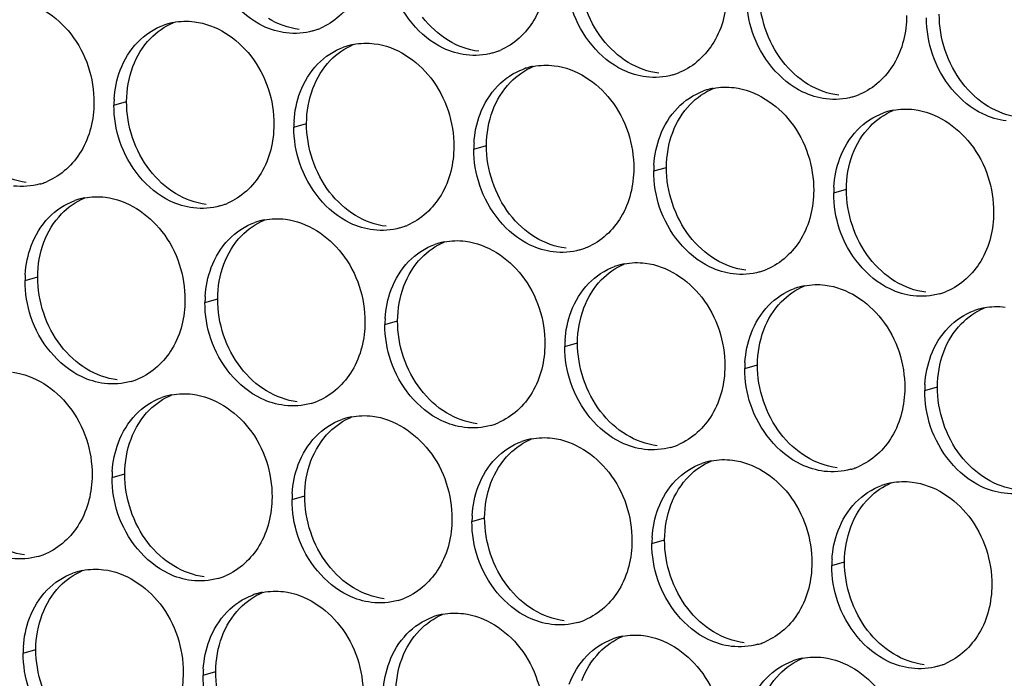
# Paper-space layout '45651_1_3' of a CAD drawing. Header units: millimetres. Extents: x -231 to 594, y 0 to 420.
# Tile 50 of 247: x 124.1 to 132.42, y 117.6 to 123.16. Entities that reach past the tile are written whole.
import ezdxf

# ---------------------------------------------------------------- set-up
doc = ezdxf.new("R2010")
doc.units = ezdxf.units.MM
doc.header["$LTSCALE"] = 32.67
doc.layers.add('02___PRT_ALL_AXES', color=7, linetype='CONTINUOUS')

psp = doc.layouts.new('45651_1_3')

# ---------------------------------------------------------------- linework, layer by layer
at = {"layer": '02___PRT_ALL_AXES', "color": 7, "linetype": 'CONTINUOUS'}
for p, q in [((124.8989, 122.4356), (125.0061, 122.4663)), ((126.4184, 122.2501), (126.5256, 122.2808)), ((127.938, 122.0646), (128.0452, 122.0953)), ((129.4576, 121.8791), (129.5648, 121.9098)), ((130.9772, 121.6937), (131.0844, 121.7243)), ((124.1482, 120.9538), (124.2554, 120.9845)), ((125.6678, 120.7683), (125.775, 120.799)), ((127.1874, 120.5829), (127.2946, 120.6135)), ((128.7069, 120.3974), (128.8141, 120.4281)), ((130.2265, 120.2119), (130.3337, 120.2426)), ((131.7461, 120.0264), (131.8533, 120.0571)), ((124.8833, 119.2907), (124.9905, 119.3214)), ((126.4029, 119.1052), (126.5101, 119.1359)), ((127.9225, 118.9197), (128.0297, 118.9504)), ((129.4421, 118.7343), (129.5493, 118.7649)), ((130.9617, 118.5488), (131.0689, 118.5795)), ((124.1326, 117.8089), (124.2398, 117.8396)), ((125.6522, 117.6234), (125.7594, 117.6541))]:
    psp.add_line(p, q, dxfattribs=at)
at = {"layer": '02___PRT_ALL_AXES', "color": 3, "linetype": 'CONTINUOUS'}
for centre, radius, start, end in [((125.5043, 122.5966), 0.5467, 105.94061, 109.76751), ((125.5057, 122.5915), 0.5519, 100.97724, 105.93831), ((126.4286, 123.5874), 0.5467, 285.94061, 289.76751), ((126.4281, 123.5887), 0.5481, 289.77289, 292.73686), ((127.0239, 122.4111), 0.5467, 105.94061, 109.76751), ((127.0253, 122.4061), 0.5519, 100.97724, 105.93831), ((127.9477, 123.4032), 0.5481, 289.77289, 292.73686), ((127.9482, 123.4019), 0.5467, 285.94061, 289.76751), ((128.5434, 122.2256), 0.5467, 105.94061, 109.76751), ((128.5449, 122.2206), 0.5519, 100.97724, 105.93831), ((129.4678, 123.2164), 0.5467, 285.94061, 289.76751), ((129.4673, 123.2177), 0.5481, 289.77289, 292.73686), ((130.063, 122.0401), 0.5467, 105.94061, 109.76751), ((130.0644, 122.0351), 0.5519, 100.97724, 105.93831), ((125.7907, 122.4312), 0.8918, 176.51802, 179.71686), ((130.9874, 123.0309), 0.5467, 285.94061, 289.76751), ((130.9869, 123.0323), 0.5481, 289.77289, 292.73686), ((131.5826, 121.8547), 0.5467, 105.94061, 109.76751), ((131.584, 121.8496), 0.5519, 100.97724, 105.93831), ((127.3103, 122.2457), 0.8918, 176.51802, 179.71686), ((128.8299, 122.0602), 0.8918, 176.51802, 179.71686), ((130.3494, 121.8747), 0.8918, 176.51802, 179.71686), ((124.1246, 122.2952), 0.5467, 285.94061, 289.76751), ((124.1241, 122.2965), 0.5481, 289.77289, 292.73686), ((131.869, 121.6893), 0.8918, 176.51802, 179.71686), ((124.755, 121.1098), 0.5519, 100.97724, 105.93831), ((124.7536, 121.1148), 0.5467, 105.94061, 109.76751), ((125.6442, 122.1097), 0.5467, 285.94061, 289.76751), ((125.6437, 122.111), 0.5481, 289.77289, 292.73686), ((126.2732, 120.9293), 0.5467, 105.94061, 109.76751), ((126.2746, 120.9243), 0.5519, 100.97724, 105.93831), ((127.1638, 121.9242), 0.5467, 285.94061, 289.76751), ((127.1633, 121.9256), 0.5481, 289.77289, 292.73686), ((127.7928, 120.7438), 0.5467, 105.94061, 109.76751), ((127.7942, 120.7388), 0.5519, 100.97724, 105.93831), ((128.6828, 121.7401), 0.5481, 289.77289, 292.73686), ((128.6834, 121.7388), 0.5467, 285.94061, 289.76751), ((129.3123, 120.5584), 0.5467, 105.94061, 109.76751), ((129.3138, 120.5533), 0.5519, 100.97724, 105.93831), ((125.04, 120.9494), 0.8918, 176.51802, 179.71686), ((130.203, 121.5533), 0.5467, 285.94061, 289.76751), ((130.2024, 121.5546), 0.5481, 289.77289, 292.73686), ((130.8333, 120.3679), 0.5519, 100.97724, 105.93831), ((126.5596, 120.7639), 0.8918, 176.51802, 179.71686), ((130.8319, 120.3729), 0.5467, 105.94061, 109.76751), ((131.7225, 121.3678), 0.5467, 285.94061, 289.76751), ((131.722, 121.3691), 0.5481, 289.77289, 292.73686), ((132.3515, 120.1874), 0.5467, 105.94061, 109.76751), ((132.3529, 120.1824), 0.5519, 100.97724, 105.93831), ((128.0792, 120.5784), 0.8918, 176.51802, 179.71686), ((129.5988, 120.393), 0.8918, 176.51802, 179.71686), ((131.1183, 120.2075), 0.8918, 176.51802, 179.71686), ((124.8935, 120.628), 0.5467, 285.94061, 289.76751), ((124.893, 120.6293), 0.5481, 289.77289, 292.73686), ((132.6379, 120.022), 0.8918, 176.51802, 179.71686), ((125.4901, 119.4466), 0.5519, 100.97724, 105.93831), ((125.4887, 119.4517), 0.5467, 105.94061, 109.76751), ((126.4131, 120.4425), 0.5467, 285.94061, 289.76751), ((126.4126, 120.4438), 0.5481, 289.77289, 292.73686), ((127.0083, 119.2662), 0.5467, 105.94061, 109.76751), ((127.0097, 119.2612), 0.5519, 100.97724, 105.93831), ((127.9327, 120.257), 0.5467, 285.94061, 289.76751), ((127.9322, 120.2583), 0.5481, 289.77289, 292.73686), ((128.5279, 119.0807), 0.5467, 105.94061, 109.76751), ((128.5293, 119.0757), 0.5519, 100.97724, 105.93831), ((129.4523, 120.0715), 0.5467, 285.94061, 289.76751), ((129.4517, 120.0728), 0.5481, 289.77289, 292.73686), ((130.0475, 118.8952), 0.5467, 105.94061, 109.76751), ((130.0489, 118.8902), 0.5519, 100.97724, 105.93831), ((125.7751, 119.2863), 0.8918, 176.51802, 179.71686), ((130.9719, 119.886), 0.5467, 285.94061, 289.76751), ((130.9713, 119.8874), 0.5481, 289.77289, 292.73686), ((131.5685, 118.7047), 0.5519, 100.97724, 105.93831), ((127.2947, 119.1008), 0.8918, 176.51802, 179.71686), ((131.5671, 118.7098), 0.5467, 105.94061, 109.76751), ((128.8143, 118.9153), 0.8918, 176.51802, 179.71686), ((130.3339, 118.7299), 0.8918, 176.51802, 179.71686), ((124.1091, 119.1503), 0.5467, 285.94061, 289.76751), ((124.1085, 119.1516), 0.5481, 289.77289, 292.73686), ((131.8535, 118.5444), 0.8918, 176.51802, 179.71686), ((124.7381, 117.9699), 0.5467, 105.94061, 109.76751), ((124.7395, 117.9649), 0.5519, 100.97724, 105.93831), ((125.6287, 118.9648), 0.5467, 285.94061, 289.76751), ((125.6281, 118.9661), 0.5481, 289.77289, 292.73686), ((126.2576, 117.7844), 0.5467, 105.94061, 109.76751), ((126.259, 117.7794), 0.5519, 100.97724, 105.93831), ((127.1482, 118.7794), 0.5467, 285.94061, 289.76751), ((127.1477, 118.7807), 0.5481, 289.77289, 292.73686), ((127.7772, 117.599), 0.5467, 105.94061, 109.76751), ((127.7786, 117.5939), 0.5519, 100.97724, 105.93831), ((128.6678, 118.5939), 0.5467, 285.94061, 289.76751), ((128.6673, 118.5952), 0.5481, 289.77289, 292.73686), ((129.2968, 117.4135), 0.5467, 105.94061, 109.76751), ((129.2982, 117.4085), 0.5519, 100.97724, 105.93831), ((125.0245, 117.8045), 0.8918, 176.51802, 179.71686), ((130.1874, 118.4084), 0.5467, 285.94061, 289.76751), ((130.1869, 118.4097), 0.5481, 289.77289, 292.73686), ((130.8164, 117.228), 0.5467, 105.94061, 109.76751), ((130.8178, 117.223), 0.5519, 100.97724, 105.93831), ((126.5441, 117.619), 0.8918, 176.51802, 179.71686), ((131.707, 118.2229), 0.5467, 285.94061, 289.76751), ((131.7065, 118.2242), 0.5481, 289.77289, 292.73686)]:
    psp.add_arc(centre, radius, start, end, dxfattribs=at)
for points, knots in [([(127.0341, 123.7484), (127.0334, 123.6071), (126.9704, 123.3308), (126.7578, 123.1325), (126.64, 123.0831)], [0, 0, 0, 0, 0.525086, 1, 1, 1, 1]), ([(126.3548, 123.0446), (126.2872, 123.0528), (126.0068, 123.1367), (125.8032, 123.3977), (125.7332, 123.6061)], [0, 0, 0, 0, 0.236458, 1, 1, 1, 1]), ([(128.5536, 123.5629), (128.5529, 123.4216), (128.49, 123.1454), (128.2774, 122.9471), (128.1596, 122.8977)], [0, 0, 0, 0, 0.525086, 1, 1, 1, 1]), ([(127.8744, 122.8591), (127.8068, 122.8673), (127.5264, 122.9512), (127.3228, 123.2122), (127.2528, 123.4206)], [0, 0, 0, 0, 0.236458, 1, 1, 1, 1]), ([(124.0585, 123.3248), (124.2428, 123.3023), (124.6062, 123.0612), (124.731, 122.6602), (124.73, 122.4562)], [0, 0, 0, 0, 0.476473, 1, 1, 1, 1]), ([(130.0732, 123.3774), (130.0725, 123.2361), (130.0095, 122.9599), (129.797, 122.7616), (129.6791, 122.7122)], [0, 0, 0, 0, 0.525086, 1, 1, 1, 1]), ([(129.394, 122.6736), (129.3264, 122.6819), (129.046, 122.7657), (128.8424, 123.0267), (128.7724, 123.2351)], [0, 0, 0, 0, 0.236458, 1, 1, 1, 1]), ([(131.5928, 123.1919), (131.5921, 123.0506), (131.5291, 122.7744), (131.3166, 122.5761), (131.1987, 122.5267)], [0, 0, 0, 0, 0.525086, 1, 1, 1, 1]), ([(125.5781, 123.1394), (125.7624, 123.1169), (126.1258, 122.8758), (126.2506, 122.4747), (126.2496, 122.2707)], [0, 0, 0, 0, 0.476473, 1, 1, 1, 1]), ([(130.9136, 122.4881), (130.846, 122.4964), (130.5656, 122.5802), (130.3619, 122.8412), (130.292, 123.0496)], [0, 0, 0, 0, 0.236458, 1, 1, 1, 1]), ([(127.0977, 122.9539), (127.282, 122.9314), (127.6454, 122.6903), (127.7702, 122.2892), (127.7692, 122.0852)], [0, 0, 0, 0, 0.476473, 1, 1, 1, 1]), ([(132.4331, 122.3027), (132.3656, 122.3109), (132.0852, 122.3948), (131.8815, 122.6558), (131.8116, 122.8642)], [0, 0, 0, 0, 0.236458, 1, 1, 1, 1]), ([(128.6173, 122.7684), (128.8016, 122.7459), (129.165, 122.5048), (129.2898, 122.1038), (129.2888, 121.8998)], [0, 0, 0, 0, 0.476473, 1, 1, 1, 1]), ([(130.1369, 122.5829), (130.3212, 122.5604), (130.6846, 122.3193), (130.8094, 121.9183), (130.8084, 121.7143)], [0, 0, 0, 0, 0.476473, 1, 1, 1, 1]), ([(124.73, 122.4562), (124.7293, 122.3149), (124.6663, 122.0387), (124.4538, 121.8404), (124.3359, 121.791)], [0, 0, 0, 0, 0.525086, 1, 1, 1, 1]), ([(131.6565, 122.3975), (131.8408, 122.375), (132.2041, 122.1339), (132.329, 121.7328), (132.3279, 121.5288)], [0, 0, 0, 0, 0.476473, 1, 1, 1, 1]), ([(126.2496, 122.2707), (126.2489, 122.1294), (126.1859, 121.8532), (125.9734, 121.6549), (125.8555, 121.6055)], [0, 0, 0, 0, 0.525086, 1, 1, 1, 1]), ([(125.5704, 121.5669), (125.5028, 121.5752), (125.2224, 121.659), (125.0187, 121.92), (124.9488, 122.1284)], [0, 0, 0, 0, 0.236458, 1, 1, 1, 1]), ([(127.7692, 122.0852), (127.7685, 121.9439), (127.7055, 121.6677), (127.493, 121.4694), (127.3751, 121.42)], [0, 0, 0, 0, 0.525086, 1, 1, 1, 1]), ([(127.0899, 121.3814), (127.0224, 121.3897), (126.742, 121.4735), (126.5383, 121.7346), (126.4684, 121.943)], [0, 0, 0, 0, 0.236458, 1, 1, 1, 1]), ([(129.2888, 121.8998), (129.2881, 121.7585), (129.2251, 121.4822), (129.0126, 121.2839), (128.8947, 121.2345)], [0, 0, 0, 0, 0.525086, 1, 1, 1, 1]), ([(128.6095, 121.196), (128.5419, 121.2042), (128.2616, 121.2881), (128.0579, 121.5491), (127.988, 121.7575)], [0, 0, 0, 0, 0.236458, 1, 1, 1, 1]), ([(124.8274, 121.6576), (125.0117, 121.6351), (125.3751, 121.394), (125.4999, 120.9929), (125.4989, 120.7889)], [0, 0, 0, 0, 0.476473, 1, 1, 1, 1]), ([(130.8084, 121.7143), (130.8077, 121.573), (130.7447, 121.2968), (130.5321, 121.0985), (130.4143, 121.0491)], [0, 0, 0, 0, 0.525086, 1, 1, 1, 1]), ([(130.1291, 121.0105), (130.0615, 121.0187), (129.7812, 121.1026), (129.5775, 121.3636), (129.5075, 121.572)], [0, 0, 0, 0, 0.236458, 1, 1, 1, 1]), ([(132.3279, 121.5288), (132.3272, 121.3875), (132.2643, 121.1113), (132.0517, 120.913), (131.9339, 120.8636)], [0, 0, 0, 0, 0.525086, 1, 1, 1, 1]), ([(126.347, 121.4721), (126.5313, 121.4496), (126.8947, 121.2085), (127.0195, 120.8075), (127.0185, 120.6035)], [0, 0, 0, 0, 0.476473, 1, 1, 1, 1]), ([(131.6487, 120.825), (131.5811, 120.8333), (131.3007, 120.9171), (131.0971, 121.1781), (131.0271, 121.3865)], [0, 0, 0, 0, 0.236458, 1, 1, 1, 1]), ([(127.8666, 121.2866), (128.0509, 121.2641), (128.4143, 121.023), (128.5391, 120.622), (128.5381, 120.418)], [0, 0, 0, 0, 0.476473, 1, 1, 1, 1]), ([(129.3862, 121.1012), (129.5705, 121.0787), (129.9339, 120.8376), (130.0587, 120.4365), (130.0577, 120.2325)], [0, 0, 0, 0, 0.476473, 1, 1, 1, 1]), ([(130.9058, 120.9157), (131.0901, 120.8932), (131.4535, 120.6521), (131.5783, 120.251), (131.5773, 120.047)], [0, 0, 0, 0, 0.476473, 1, 1, 1, 1]), ([(125.4989, 120.7889), (125.4982, 120.6476), (125.4352, 120.3714), (125.2227, 120.1731), (125.1048, 120.1237)], [0, 0, 0, 0, 0.525086, 1, 1, 1, 1]), ([(124.8197, 120.0852), (124.7521, 120.0934), (124.4717, 120.1773), (124.2681, 120.4383), (124.1981, 120.6467)], [0, 0, 0, 0, 0.236458, 1, 1, 1, 1]), ([(127.0185, 120.6035), (127.0178, 120.4622), (126.9548, 120.186), (126.7423, 119.9876), (126.6244, 119.9383)], [0, 0, 0, 0, 0.525086, 1, 1, 1, 1]), ([(126.3393, 119.8997), (126.2717, 119.9079), (125.9913, 119.9918), (125.7876, 120.2528), (125.7177, 120.4612)], [0, 0, 0, 0, 0.236458, 1, 1, 1, 1]), ([(128.5381, 120.418), (128.5374, 120.2767), (128.4744, 120.0005), (128.2619, 119.8022), (128.144, 119.7528)], [0, 0, 0, 0, 0.525086, 1, 1, 1, 1]), ([(127.8588, 119.7142), (127.7913, 119.7224), (127.5109, 119.8063), (127.3072, 120.0673), (127.2373, 120.2757)], [0, 0, 0, 0, 0.236458, 1, 1, 1, 1]), ([(124.043, 120.18), (124.2273, 120.1575), (124.5907, 119.9164), (124.7155, 119.5153), (124.7145, 119.3113)], [0, 0, 0, 0, 0.476473, 1, 1, 1, 1]), ([(130.0577, 120.2325), (130.057, 120.0912), (129.994, 119.815), (129.7815, 119.6167), (129.6636, 119.5673)], [0, 0, 0, 0, 0.525086, 1, 1, 1, 1]), ([(129.3784, 119.5287), (129.3108, 119.537), (129.0305, 119.6208), (128.8268, 119.8818), (128.7569, 120.0902)], [0, 0, 0, 0, 0.236458, 1, 1, 1, 1]), ([(125.5626, 119.9945), (125.7469, 119.972), (126.1103, 119.7309), (126.2351, 119.3298), (126.2341, 119.1258)], [0, 0, 0, 0, 0.476473, 1, 1, 1, 1]), ([(131.5773, 120.047), (131.5766, 119.9057), (131.5136, 119.6295), (131.301, 119.4312), (131.1832, 119.3818)], [0, 0, 0, 0, 0.525086, 1, 1, 1, 1]), ([(130.898, 119.3432), (130.8304, 119.3515), (130.5501, 119.4353), (130.3464, 119.6964), (130.2764, 119.9048)], [0, 0, 0, 0, 0.236458, 1, 1, 1, 1]), ([(127.0822, 119.809), (127.2665, 119.7865), (127.6298, 119.5454), (127.7547, 119.1443), (127.7536, 118.9403)], [0, 0, 0, 0, 0.476473, 1, 1, 1, 1]), ([(132.4176, 119.1578), (132.35, 119.166), (132.0696, 119.2499), (131.866, 119.5109), (131.796, 119.7193)], [0, 0, 0, 0, 0.236458, 1, 1, 1, 1]), ([(128.6017, 119.6235), (128.786, 119.601), (129.1494, 119.3599), (129.2742, 118.9589), (129.2732, 118.7549)], [0, 0, 0, 0, 0.476473, 1, 1, 1, 1]), ([(130.1213, 119.438), (130.3056, 119.4156), (130.669, 119.1744), (130.7938, 118.7734), (130.7928, 118.5694)], [0, 0, 0, 0, 0.476473, 1, 1, 1, 1]), ([(124.7145, 119.3113), (124.7138, 119.17), (124.6508, 118.8938), (124.4383, 118.6955), (124.3204, 118.6461)], [0, 0, 0, 0, 0.525086, 1, 1, 1, 1]), ([(131.6409, 119.2526), (131.8252, 119.2301), (132.1886, 118.989), (132.3134, 118.5879), (132.3124, 118.3839)], [0, 0, 0, 0, 0.476473, 1, 1, 1, 1]), ([(126.2341, 119.1258), (126.2334, 118.9845), (126.1704, 118.7083), (125.9578, 118.51), (125.84, 118.4606)], [0, 0, 0, 0, 0.525086, 1, 1, 1, 1]), ([(125.5548, 118.422), (125.4872, 118.4303), (125.2069, 118.5141), (125.0032, 118.7751), (124.9332, 118.9835)], [0, 0, 0, 0, 0.236458, 1, 1, 1, 1]), ([(127.7536, 118.9403), (127.753, 118.799), (127.69, 118.5228), (127.4774, 118.3245), (127.3596, 118.2751)], [0, 0, 0, 0, 0.525086, 1, 1, 1, 1]), ([(127.0744, 118.2366), (127.0068, 118.2448), (126.7264, 118.3287), (126.5228, 118.5897), (126.4528, 118.7981)], [0, 0, 0, 0, 0.236458, 1, 1, 1, 1]), ([(129.2732, 118.7549), (129.2725, 118.6136), (129.2096, 118.3374), (128.997, 118.139), (128.8791, 118.0897)], [0, 0, 0, 0, 0.525086, 1, 1, 1, 1]), ([(128.594, 118.0511), (128.5264, 118.0593), (128.246, 118.1432), (128.0424, 118.4042), (127.9724, 118.6126)], [0, 0, 0, 0, 0.236458, 1, 1, 1, 1]), ([(124.8119, 118.5127), (124.9962, 118.4902), (125.3596, 118.2491), (125.4844, 117.8481), (125.4834, 117.6441)], [0, 0, 0, 0, 0.476473, 1, 1, 1, 1]), ([(130.7928, 118.5694), (130.7921, 118.4281), (130.7291, 118.1519), (130.5166, 117.9536), (130.3987, 117.9042)], [0, 0, 0, 0, 0.525086, 1, 1, 1, 1]), ([(130.1136, 117.8656), (130.046, 117.8738), (129.7656, 117.9577), (129.562, 118.2187), (129.492, 118.4271)], [0, 0, 0, 0, 0.236458, 1, 1, 1, 1]), ([(126.3315, 118.3272), (126.5158, 118.3047), (126.8792, 118.0636), (127.004, 117.6626), (127.003, 117.4586)], [0, 0, 0, 0, 0.476473, 1, 1, 1, 1]), ([(132.3124, 118.3839), (132.3117, 118.2426), (132.2487, 117.9664), (132.0362, 117.7681), (131.9183, 117.7187)], [0, 0, 0, 0, 0.525086, 1, 1, 1, 1]), ([(131.6331, 117.6801), (131.5656, 117.6884), (131.2852, 117.7722), (131.0815, 118.0332), (131.0116, 118.2416)], [0, 0, 0, 0, 0.236458, 1, 1, 1, 1]), ([(127.8511, 118.1418), (128.0354, 118.1193), (128.3987, 117.8782), (128.5236, 117.4771), (128.5226, 117.2731)], [0, 0, 0, 0, 0.476473, 1, 1, 1, 1]), ([(129.3707, 117.9563), (129.555, 117.9338), (129.9183, 117.6927), (130.0431, 117.2916), (130.0421, 117.0876)], [0, 0, 0, 0, 0.476473, 1, 1, 1, 1]), ([(130.8902, 117.7708), (131.0745, 117.7483), (131.4379, 117.5072), (131.5627, 117.1061), (131.5617, 116.9021)], [0, 0, 0, 0, 0.476473, 1, 1, 1, 1]), ([(125.4834, 117.6441), (125.4827, 117.5028), (125.4197, 117.2265), (125.2072, 117.0282), (125.0893, 116.9788)], [0, 0, 0, 0, 0.525086, 1, 1, 1, 1])]:
    psp.add_open_spline(points, degree=3, knots=knots, dxfattribs=at)
at = {"layer": '02___PRT_ALL_AXES', "color": 7, "linetype": 'CONTINUOUS'}
for points in [[(129.0247, 122.9929), (128.8999, 123.1542), (128.8287, 123.3689), (128.8297, 123.5729)], [(130.5443, 122.8074), (130.4195, 122.9688), (130.3483, 123.1835), (130.3493, 123.3875)], [(126.462, 123.0752), (126.3714, 123.0863), (126.2819, 123.1193), (126.2038, 123.1666)], [(127.7234, 122.9812), (127.6396, 123.032), (127.5651, 123.1008), (127.5052, 123.1783)], [(132.0639, 122.6219), (131.9391, 122.7833), (131.8678, 122.998), (131.8688, 123.202)], [(125.2066, 122.9981), (125.2611, 123.0544), (125.3279, 123.1012), (125.4001, 123.1315)], [(125.059, 122.7609), (125.0918, 122.848), (125.1419, 122.9311), (125.2066, 122.9981)], [(127.9816, 122.8898), (127.891, 122.9008), (127.8015, 122.9339), (127.7234, 122.9812)], [(129.243, 122.7957), (129.1591, 122.8465), (129.0847, 122.9153), (129.0247, 122.9929)], [(126.7262, 122.8126), (126.7806, 122.8689), (126.8475, 122.9157), (126.9197, 122.946)], [(126.5785, 122.5754), (126.6114, 122.6625), (126.6615, 122.7456), (126.7262, 122.8126)], [(125.0061, 122.4663), (125.0066, 122.566), (125.0238, 122.6675), (125.059, 122.7609)], [(128.2458, 122.6271), (128.3002, 122.6835), (128.3671, 122.7302), (128.4393, 122.7605)], [(129.5012, 122.7043), (129.4106, 122.7154), (129.3211, 122.7484), (129.243, 122.7957)], [(130.7626, 122.6102), (130.6787, 122.661), (130.6043, 122.7298), (130.5443, 122.8074)], [(126.5256, 122.2808), (126.5261, 122.3805), (126.5434, 122.482), (126.5785, 122.5754)], [(128.0981, 122.3899), (128.1309, 122.4771), (128.1811, 122.5601), (128.2458, 122.6271)], [(129.7654, 122.4416), (129.8198, 122.498), (129.8866, 122.5448), (129.9589, 122.575)], [(131.0207, 122.5188), (130.9301, 122.5299), (130.8407, 122.5629), (130.7626, 122.6102)], [(132.2822, 122.4247), (132.1983, 122.4755), (132.1239, 122.5444), (132.0639, 122.6219)], [(125.2011, 121.8862), (125.0763, 122.0475), (125.0051, 122.2623), (125.0061, 122.4663)], [(129.6177, 122.2044), (129.6505, 122.2916), (129.7007, 122.3746), (129.7654, 122.4416)], [(132.5403, 122.3333), (132.4497, 122.3444), (132.3602, 122.3774), (132.2822, 122.4247)], [(128.0452, 122.0953), (128.0457, 122.1951), (128.063, 122.2965), (128.0981, 122.3899)], [(131.285, 122.2561), (131.3394, 122.3125), (131.4062, 122.3593), (131.4785, 122.3896)], [(126.7207, 121.7007), (126.5959, 121.8621), (126.5246, 122.0768), (126.5256, 122.2808)], [(131.1373, 122.0189), (131.1701, 122.1061), (131.2203, 122.1892), (131.285, 122.2561)], [(129.5648, 121.9098), (129.5653, 122.0096), (129.5826, 122.1111), (129.6177, 122.2044)], [(128.2403, 121.5152), (128.1155, 121.6766), (128.0442, 121.8913), (128.0452, 122.0953)], [(131.0844, 121.7243), (131.0849, 121.8241), (131.1021, 121.9256), (131.1373, 122.0189)], [(129.7599, 121.3297), (129.6351, 121.4911), (129.5638, 121.7058), (129.5648, 121.9098)], [(124.158, 121.7831), (124.0674, 121.7941), (123.9779, 121.8272), (123.8998, 121.8745)], [(125.4194, 121.689), (125.3355, 121.7398), (125.2611, 121.8086), (125.2011, 121.8862)], [(124.4559, 121.5163), (124.5104, 121.5726), (124.5772, 121.6194), (124.6495, 121.6497)], [(125.6775, 121.5976), (125.5869, 121.6087), (125.4975, 121.6417), (125.4194, 121.689)], [(126.939, 121.5035), (126.8551, 121.5543), (126.7807, 121.6231), (126.7207, 121.7007)], [(131.2795, 121.1443), (131.1547, 121.3056), (131.0834, 121.5203), (131.0844, 121.7243)], [(124.3083, 121.2791), (124.3411, 121.3663), (124.3912, 121.4493), (124.4559, 121.5163)], [(127.1971, 121.4121), (127.1065, 121.4232), (127.017, 121.4562), (126.939, 121.5035)], [(128.4586, 121.318), (128.3747, 121.3688), (128.3003, 121.4377), (128.2403, 121.5152)], [(125.9755, 121.3308), (126.03, 121.3872), (126.0968, 121.4339), (126.1691, 121.4642)], [(125.8279, 121.0936), (125.8607, 121.1808), (125.9108, 121.2638), (125.9755, 121.3308)], [(128.7167, 121.2266), (128.6261, 121.2377), (128.5366, 121.2707), (128.4586, 121.318)], [(129.9781, 121.1326), (129.8943, 121.1834), (129.8199, 121.2522), (129.7599, 121.3297)], [(124.2554, 120.9845), (124.2559, 121.0843), (124.2731, 121.1857), (124.3083, 121.2791)], [(127.4951, 121.1453), (127.5495, 121.2017), (127.6164, 121.2485), (127.6886, 121.2787)], [(125.775, 120.799), (125.7755, 120.8988), (125.7927, 121.0002), (125.8279, 121.0936)], [(127.3474, 120.9081), (127.3803, 120.9953), (127.4304, 121.0783), (127.4951, 121.1453)], [(129.0147, 120.9599), (129.0691, 121.0162), (129.136, 121.063), (129.2082, 121.0933)], [(130.2363, 121.0412), (130.1457, 121.0522), (130.0562, 121.0853), (129.9781, 121.1326)], [(131.4977, 120.9471), (131.4139, 120.9979), (131.3394, 121.0667), (131.2795, 121.1443)], [(124.4504, 120.4044), (124.3256, 120.5658), (124.2544, 120.7805), (124.2554, 120.9845)], [(127.2946, 120.6135), (127.295, 120.7133), (127.3123, 120.8148), (127.3474, 120.9081)], [(128.867, 120.7227), (128.8998, 120.8098), (128.95, 120.8929), (129.0147, 120.9599)], [(130.5343, 120.7744), (130.5887, 120.8307), (130.6555, 120.8775), (130.7278, 120.9078)], [(131.7559, 120.8557), (131.6653, 120.8668), (131.5758, 120.8998), (131.4977, 120.9471)], [(125.97, 120.2189), (125.8452, 120.3803), (125.774, 120.595), (125.775, 120.799)], [(130.3866, 120.5372), (130.4194, 120.6243), (130.4696, 120.7074), (130.5343, 120.7744)], [(128.8141, 120.4281), (128.8146, 120.5278), (128.8319, 120.6293), (128.867, 120.7227)], [(132.0539, 120.5889), (132.1083, 120.6453), (132.1751, 120.692), (132.2474, 120.7223)], [(127.4896, 120.0334), (127.3648, 120.1948), (127.2935, 120.4095), (127.2946, 120.6135)], [(131.9062, 120.3517), (131.939, 120.4389), (131.9892, 120.5219), (132.0539, 120.5889)], [(130.3337, 120.2426), (130.3342, 120.3424), (130.3515, 120.4438), (130.3866, 120.5372)], [(124.6687, 120.2072), (124.5849, 120.258), (124.5104, 120.3268), (124.4504, 120.4044)], [(129.0092, 119.848), (128.8844, 120.0093), (128.8131, 120.2241), (128.8141, 120.4281)], [(131.8533, 120.0571), (131.8538, 120.1569), (131.8711, 120.2583), (131.9062, 120.3517)], [(130.5288, 119.6625), (130.404, 119.8239), (130.3327, 120.0386), (130.3337, 120.2426)], [(124.9269, 120.1158), (124.8363, 120.1269), (124.7468, 120.1599), (124.6687, 120.2072)], [(126.1883, 120.0217), (126.1044, 120.0726), (126.03, 120.1414), (125.97, 120.2189)], [(125.2002, 119.8624), (125.2528, 119.9146), (125.3163, 119.9579), (125.3846, 119.9866)], [(126.4465, 119.9304), (126.3558, 119.9414), (126.2664, 119.9744), (126.1883, 120.0217)], [(127.7079, 119.8363), (127.624, 119.8871), (127.5496, 119.9559), (127.4896, 120.0334)], [(132.0484, 119.477), (131.9236, 119.6384), (131.8523, 119.8531), (131.8533, 120.0571)], [(125.0434, 119.616), (125.0777, 119.7071), (125.1311, 119.7938), (125.2002, 119.8624)], [(127.966, 119.7449), (127.8754, 119.7559), (127.786, 119.789), (127.7079, 119.8363)], [(129.2275, 119.6508), (129.1436, 119.7016), (129.0692, 119.7704), (129.0092, 119.848)], [(126.7198, 119.6769), (126.7724, 119.7291), (126.8358, 119.7725), (126.9042, 119.8011)], [(126.563, 119.4305), (126.5973, 119.5216), (126.6507, 119.6083), (126.7198, 119.6769)], [(130.747, 119.4653), (130.6632, 119.5161), (130.5888, 119.5849), (130.5288, 119.6625)], [(124.9905, 119.3214), (124.991, 119.4211), (125.0083, 119.5226), (125.0434, 119.616)], [(128.2394, 119.4915), (128.292, 119.5437), (128.3554, 119.587), (128.4238, 119.6156)], [(129.4856, 119.5594), (129.395, 119.5705), (129.3055, 119.6035), (129.2275, 119.6508)], [(128.0826, 119.245), (128.1169, 119.3361), (128.1703, 119.4229), (128.2394, 119.4915)], [(126.5101, 119.1359), (126.5106, 119.2357), (126.5279, 119.3371), (126.563, 119.4305)], [(129.7589, 119.306), (129.8115, 119.3582), (129.875, 119.4015), (129.9434, 119.4301)], [(131.0052, 119.3739), (130.9146, 119.385), (130.8251, 119.418), (130.747, 119.4653)], [(132.2666, 119.2798), (132.1828, 119.3306), (132.1084, 119.3995), (132.0484, 119.477)], [(125.1856, 118.7413), (125.0608, 118.9026), (124.9895, 119.1174), (124.9905, 119.3214)], [(128.0297, 118.9504), (128.0302, 119.0502), (128.0474, 119.1516), (128.0826, 119.245)], [(129.6022, 119.0595), (129.6365, 119.1507), (129.6898, 119.2374), (129.7589, 119.306)], [(131.2785, 119.1205), (131.3311, 119.1727), (131.3946, 119.216), (131.4629, 119.2447)], [(132.5248, 119.1884), (132.4342, 119.1995), (132.3447, 119.2325), (132.2666, 119.2798)], [(126.7052, 118.5558), (126.5804, 118.7172), (126.5091, 118.9319), (126.5101, 119.1359)], [(131.1218, 118.8741), (131.1561, 118.9652), (131.2094, 119.0519), (131.2785, 119.1205)], [(129.5493, 118.7649), (129.5498, 118.8647), (129.567, 118.9662), (129.6022, 119.0595)], [(128.2248, 118.3703), (128.0999, 118.5317), (128.0287, 118.7464), (128.0297, 118.9504)], [(131.0689, 118.5795), (131.0693, 118.6792), (131.0866, 118.7807), (131.1218, 118.8741)], [(125.4038, 118.5441), (125.32, 118.5949), (125.2456, 118.6637), (125.1856, 118.7413)], [(129.7443, 118.1848), (129.6195, 118.3462), (129.5483, 118.5609), (129.5493, 118.7649)], [(124.1424, 118.6382), (124.0518, 118.6492), (123.9623, 118.6823), (123.8843, 118.7296)], [(131.2639, 117.9994), (131.1391, 118.1607), (131.0678, 118.3755), (131.0689, 118.5795)], [(124.4404, 118.3714), (124.4948, 118.4278), (124.5617, 118.4745), (124.6339, 118.5048)], [(125.662, 118.4527), (125.5714, 118.4638), (125.4819, 118.4968), (125.4038, 118.5441)], [(126.9234, 118.3586), (126.8396, 118.4094), (126.7652, 118.4782), (126.7052, 118.5558)], [(124.2927, 118.1342), (124.3255, 118.2214), (124.3757, 118.3044), (124.4404, 118.3714)], [(127.1816, 118.2672), (127.091, 118.2783), (127.0015, 118.3113), (126.9234, 118.3586)], [(128.443, 118.1731), (128.3592, 118.224), (128.2847, 118.2928), (128.2248, 118.3703)], [(125.96, 118.1859), (126.0144, 118.2423), (126.0812, 118.2891), (126.1535, 118.3193)], [(125.8123, 117.9487), (125.8451, 118.0359), (125.8953, 118.1189), (125.96, 118.1859)], [(128.7012, 118.0818), (128.6106, 118.0928), (128.5211, 118.1258), (128.443, 118.1731)], [(129.9626, 117.9877), (129.8787, 118.0385), (129.8043, 118.1073), (129.7443, 118.1848)], [(124.2398, 117.8396), (124.2403, 117.9394), (124.2576, 118.0408), (124.2927, 118.1342)], [(127.4796, 118.0004), (127.534, 118.0568), (127.6008, 118.1036), (127.6731, 118.1339)], [(127.3319, 117.7632), (127.3647, 117.8504), (127.4149, 117.9335), (127.4796, 118.0004)], [(131.4822, 117.8022), (131.3983, 117.853), (131.3239, 117.9218), (131.2639, 117.9994)], [(125.7594, 117.6541), (125.7599, 117.7539), (125.7772, 117.8553), (125.8123, 117.9487)], [(128.9992, 117.815), (129.0536, 117.8713), (129.1204, 117.9181), (129.1927, 117.9484)], [(130.2208, 117.8963), (130.1301, 117.9073), (130.0407, 117.9404), (129.9626, 117.9877)], [(124.4349, 117.2595), (124.3101, 117.4209), (124.2388, 117.6356), (124.2398, 117.8396)], [(127.279, 117.4686), (127.2795, 117.5684), (127.2968, 117.6699), (127.3319, 117.7632)], [(128.8515, 117.5778), (128.8843, 117.6649), (128.9345, 117.748), (128.9992, 117.815)], [(130.5187, 117.6295), (130.5732, 117.6858), (130.64, 117.7326), (130.7123, 117.7629)], [(131.7403, 117.7108), (131.6497, 117.7219), (131.5603, 117.7549), (131.4822, 117.8022)], [(125.9545, 117.074), (125.8297, 117.2354), (125.7584, 117.4501), (125.7594, 117.6541)], [(130.3711, 117.3923), (130.4039, 117.4795), (130.454, 117.5625), (130.5187, 117.6295)]]:
    psp.add_open_spline(points, degree=3, dxfattribs=at)
at = {"layer": '02___PRT_ALL_AXES', "color": 3, "linetype": 'CONTINUOUS'}
for points in [[(130.292, 123.0496), (130.259, 123.148), (130.2416, 123.2531), (130.2421, 123.3568)], [(125.4006, 123.1334), (125.4587, 123.1447), (125.5193, 123.1465), (125.5781, 123.1394)], [(131.8116, 122.8642), (131.7786, 122.9625), (131.7611, 123.0676), (131.7617, 123.1713)], [(125.0994, 122.9674), (125.1603, 123.0304), (125.237, 123.0814), (125.3194, 123.1111)], [(126.5788, 123.0617), (126.5068, 123.0411), (126.4291, 123.0355), (126.3548, 123.0446)], [(124.9518, 122.7302), (124.9846, 122.8173), (125.0347, 122.9004), (125.0994, 122.9674)], [(126.619, 122.7819), (126.6798, 122.8449), (126.7565, 122.896), (126.839, 122.9256)], [(126.9202, 122.9479), (126.9783, 122.9592), (127.0389, 122.9611), (127.0977, 122.9539)], [(128.0984, 122.8762), (128.0264, 122.8556), (127.9487, 122.85), (127.8744, 122.8591)], [(124.9005, 122.4853), (124.9056, 122.5686), (124.9224, 122.6521), (124.9518, 122.7302)], [(126.4713, 122.5447), (126.5042, 122.6319), (126.5543, 122.7149), (126.619, 122.7819)], [(128.1386, 122.5964), (128.1994, 122.6594), (128.2761, 122.7105), (128.3585, 122.7401)], [(128.4398, 122.7624), (128.4979, 122.7737), (128.5585, 122.7756), (128.6173, 122.7684)], [(129.618, 122.6907), (129.546, 122.6702), (129.4683, 122.6645), (129.394, 122.6736)], [(127.9909, 122.3592), (128.0237, 122.4464), (128.0739, 122.5294), (128.1386, 122.5964)], [(129.9593, 122.5769), (130.0175, 122.5882), (130.0781, 122.5901), (130.1369, 122.5829)], [(126.4201, 122.2999), (126.4252, 122.3831), (126.442, 122.4667), (126.4713, 122.5447)], [(129.6582, 122.4109), (129.719, 122.4739), (129.7957, 122.525), (129.8781, 122.5546)], [(131.1375, 122.5052), (131.0655, 122.4847), (130.9879, 122.4791), (130.9136, 122.4881)], [(124.9488, 122.1284), (124.9158, 122.2268), (124.8984, 122.3319), (124.8989, 122.4356)], [(129.5105, 122.1737), (129.5433, 122.2609), (129.5935, 122.344), (129.6582, 122.4109)], [(131.4789, 122.3915), (131.5371, 122.4028), (131.5977, 122.4046), (131.6565, 122.3975)], [(127.9397, 122.1144), (127.9447, 122.1976), (127.9616, 122.2812), (127.9909, 122.3592)], [(131.1778, 122.2255), (131.2386, 122.2885), (131.3153, 122.3395), (131.3977, 122.3692)], [(126.4684, 121.943), (126.4354, 122.0413), (126.4179, 122.1464), (126.4184, 122.2501)], [(129.4593, 121.9289), (129.4643, 122.0121), (129.4811, 122.0957), (129.5105, 122.1737)], [(131.0301, 121.9883), (131.0629, 122.0754), (131.1131, 122.1585), (131.1778, 122.2255)], [(127.988, 121.7575), (127.9549, 121.8558), (127.9375, 121.9609), (127.938, 122.0646)], [(130.9788, 121.7434), (130.9839, 121.8267), (131.0007, 121.9102), (131.0301, 121.9883)], [(129.5075, 121.572), (129.4745, 121.6703), (129.4571, 121.7754), (129.4576, 121.8791)], [(124.2748, 121.7695), (124.2028, 121.7489), (124.1251, 121.7433), (124.0508, 121.7524)], [(124.6499, 121.6516), (124.708, 121.6629), (124.7687, 121.6648), (124.8274, 121.6576)], [(131.0271, 121.3865), (130.9941, 121.4849), (130.9767, 121.5899), (130.9772, 121.6937)], [(124.3487, 121.4856), (124.4096, 121.5486), (124.4863, 121.5997), (124.5687, 121.6293)], [(125.7943, 121.584), (125.7223, 121.5635), (125.6447, 121.5578), (125.5704, 121.5669)], [(124.2011, 121.2484), (124.2339, 121.3356), (124.284, 121.4186), (124.3487, 121.4856)], [(125.8683, 121.3001), (125.9292, 121.3631), (126.0059, 121.4142), (126.0883, 121.4438)], [(126.1695, 121.4661), (126.2276, 121.4774), (126.2883, 121.4793), (126.347, 121.4721)], [(127.3139, 121.3986), (127.2419, 121.378), (127.1643, 121.3724), (127.0899, 121.3814)], [(124.1498, 121.0036), (124.1549, 121.0868), (124.1717, 121.1704), (124.2011, 121.2484)], [(125.7207, 121.0629), (125.7535, 121.1501), (125.8036, 121.2331), (125.8683, 121.3001)], [(127.3879, 121.1147), (127.4488, 121.1776), (127.5254, 121.2287), (127.6079, 121.2583)], [(127.6891, 121.2807), (127.7472, 121.2919), (127.8078, 121.2938), (127.8666, 121.2866)], [(128.8335, 121.2131), (128.7615, 121.1925), (128.6839, 121.1869), (128.6095, 121.196)], [(127.2403, 120.8775), (127.2731, 120.9646), (127.3232, 121.0477), (127.3879, 121.1147)], [(128.9075, 120.9292), (128.9683, 120.9922), (129.045, 121.0432), (129.1274, 121.0729)], [(129.2087, 121.0952), (129.2668, 121.1065), (129.3274, 121.1083), (129.3862, 121.1012)], [(125.6694, 120.8181), (125.6745, 120.9013), (125.6913, 120.9849), (125.7207, 121.0629)], [(130.3531, 121.0276), (130.2811, 121.007), (130.2034, 121.0014), (130.1291, 121.0105)], [(124.1981, 120.6467), (124.1651, 120.745), (124.1477, 120.8501), (124.1482, 120.9538)], [(128.7598, 120.692), (128.7926, 120.7791), (128.8428, 120.8622), (128.9075, 120.9292)], [(130.7282, 120.9097), (130.7864, 120.921), (130.847, 120.9229), (130.9058, 120.9157)], [(127.189, 120.6326), (127.1941, 120.7158), (127.2109, 120.7994), (127.2403, 120.8775)], [(130.4271, 120.7437), (130.4879, 120.8067), (130.5646, 120.8578), (130.647, 120.8874)], [(131.8727, 120.8421), (131.8007, 120.8216), (131.723, 120.8159), (131.6487, 120.825)], [(125.7177, 120.4612), (125.6847, 120.5595), (125.6673, 120.6646), (125.6678, 120.7683)], [(130.2794, 120.5065), (130.3122, 120.5937), (130.3624, 120.6767), (130.4271, 120.7437)], [(132.2478, 120.7242), (132.306, 120.7355), (132.3666, 120.7374), (132.4254, 120.7302)], [(128.7086, 120.4471), (128.7136, 120.5304), (128.7305, 120.6139), (128.7598, 120.692)], [(131.9467, 120.5582), (132.0075, 120.6212), (132.0842, 120.6723), (132.1666, 120.7019)], [(127.2373, 120.2757), (127.2043, 120.374), (127.1868, 120.4791), (127.1874, 120.5829)], [(130.2282, 120.2617), (130.2332, 120.3449), (130.25, 120.4285), (130.2794, 120.5065)], [(131.799, 120.321), (131.8318, 120.4082), (131.882, 120.4912), (131.9467, 120.5582)], [(128.7569, 120.0902), (128.7239, 120.1886), (128.7064, 120.2937), (128.7069, 120.3974)], [(131.7477, 120.0762), (131.7528, 120.1594), (131.7696, 120.243), (131.799, 120.321)], [(130.2764, 119.9048), (130.2434, 120.0031), (130.226, 120.1082), (130.2265, 120.2119)], [(125.0437, 120.1023), (124.9717, 120.0817), (124.894, 120.0761), (124.8197, 120.0852)], [(125.385, 119.9885), (125.4432, 119.9998), (125.5038, 120.0016), (125.5626, 119.9945)], [(131.796, 119.7193), (131.763, 119.8176), (131.7456, 119.9227), (131.7461, 120.0264)], [(125.0839, 119.8225), (125.1447, 119.8855), (125.2214, 119.9366), (125.3038, 119.9662)], [(126.5633, 119.9168), (126.4913, 119.8962), (126.4136, 119.8906), (126.3393, 119.8997)], [(124.9362, 119.5853), (124.969, 119.6725), (125.0192, 119.7555), (125.0839, 119.8225)], [(126.6035, 119.637), (126.6643, 119.7), (126.741, 119.7511), (126.8234, 119.7807)], [(126.9046, 119.803), (126.9628, 119.8143), (127.0234, 119.8162), (127.0822, 119.809)], [(128.0828, 119.7313), (128.0108, 119.7107), (127.9332, 119.7051), (127.8588, 119.7142)], [(124.885, 119.3404), (124.89, 119.4237), (124.9068, 119.5072), (124.9362, 119.5853)], [(126.4558, 119.3998), (126.4886, 119.487), (126.5388, 119.57), (126.6035, 119.637)], [(128.1231, 119.4515), (128.1839, 119.5145), (128.2606, 119.5656), (128.343, 119.5952)], [(128.4242, 119.6175), (128.4823, 119.6288), (128.543, 119.6307), (128.6017, 119.6235)], [(129.6024, 119.5458), (129.5304, 119.5253), (129.4528, 119.5197), (129.3784, 119.5287)], [(127.9754, 119.2143), (128.0082, 119.3015), (128.0583, 119.3845), (128.1231, 119.4515)], [(129.6426, 119.2661), (129.7035, 119.329), (129.7802, 119.3801), (129.8626, 119.4097)], [(129.9438, 119.4321), (130.0019, 119.4433), (130.0626, 119.4452), (130.1213, 119.438)], [(126.4045, 119.155), (126.4096, 119.2382), (126.4264, 119.3218), (126.4558, 119.3998)], [(131.122, 119.3604), (131.05, 119.3398), (130.9723, 119.3342), (130.898, 119.3432)], [(124.9332, 118.9835), (124.9002, 119.0819), (124.8828, 119.187), (124.8833, 119.2907)], [(129.495, 119.0289), (129.5278, 119.116), (129.5779, 119.1991), (129.6426, 119.2661)], [(131.4634, 119.2466), (131.5215, 119.2579), (131.5821, 119.2597), (131.6409, 119.2526)], [(127.9241, 118.9695), (127.9292, 119.0527), (127.946, 119.1363), (127.9754, 119.2143)], [(131.1622, 119.0806), (131.2231, 119.1436), (131.2998, 119.1946), (131.3822, 119.2243)], [(132.6416, 119.1749), (132.5696, 119.1543), (132.4919, 119.1487), (132.4176, 119.1578)], [(126.4528, 118.7981), (126.4198, 118.8964), (126.4024, 119.0015), (126.4029, 119.1052)], [(131.0146, 118.8434), (131.0474, 118.9305), (131.0975, 119.0136), (131.1622, 119.0806)], [(129.4437, 118.784), (129.4488, 118.8672), (129.4656, 118.9508), (129.495, 119.0289)], [(127.9724, 118.6126), (127.9394, 118.7109), (127.922, 118.816), (127.9225, 118.9197)], [(130.9633, 118.5985), (130.9684, 118.6818), (130.9852, 118.7653), (131.0146, 118.8434)], [(129.492, 118.4271), (129.459, 118.5254), (129.4416, 118.6305), (129.4421, 118.7343)], [(124.2592, 118.6246), (124.1872, 118.604), (124.1096, 118.5984), (124.0352, 118.6075)], [(124.6344, 118.5067), (124.6925, 118.518), (124.7531, 118.5199), (124.8119, 118.5127)], [(131.0116, 118.2416), (130.9786, 118.34), (130.9611, 118.4451), (130.9617, 118.5488)], [(124.3332, 118.3407), (124.394, 118.4037), (124.4707, 118.4548), (124.5532, 118.4844)], [(125.7788, 118.4391), (125.7068, 118.4186), (125.6291, 118.413), (125.5548, 118.422)], [(124.1855, 118.1035), (124.2184, 118.1907), (124.2685, 118.2737), (124.3332, 118.3407)], [(126.1539, 118.3212), (126.2121, 118.3325), (126.2727, 118.3344), (126.3315, 118.3272)], [(125.8528, 118.1552), (125.9136, 118.2182), (125.9903, 118.2693), (126.0727, 118.2989)], [(127.2984, 118.2537), (127.2264, 118.2331), (127.1487, 118.2275), (127.0744, 118.2366)], [(124.1343, 117.8587), (124.1393, 117.9419), (124.1562, 118.0255), (124.1855, 118.1035)], [(125.7051, 117.918), (125.7379, 118.0052), (125.7881, 118.0883), (125.8528, 118.1552)], [(127.3724, 117.9698), (127.4332, 118.0328), (127.5099, 118.0838), (127.5923, 118.1135)], [(127.6735, 118.1358), (127.7317, 118.147), (127.7923, 118.1489), (127.8511, 118.1418)], [(128.818, 118.0682), (128.746, 118.0476), (128.6683, 118.042), (128.594, 118.0511)], [(125.6539, 117.6732), (125.6589, 117.7564), (125.6757, 117.84), (125.7051, 117.918)], [(127.2247, 117.7326), (127.2575, 117.8197), (127.3077, 117.9028), (127.3724, 117.9698)], [(128.892, 117.7843), (128.9528, 117.8473), (129.0295, 117.8984), (129.1119, 117.928)], [(129.1931, 117.9503), (129.2512, 117.9616), (129.3119, 117.9635), (129.3707, 117.9563)], [(130.3376, 117.8827), (130.2656, 117.8621), (130.1879, 117.8565), (130.1136, 117.8656)], [(124.1826, 117.5018), (124.1496, 117.6001), (124.1321, 117.7052), (124.1326, 117.8089)], [(128.7443, 117.5471), (128.7771, 117.6343), (128.8273, 117.7173), (128.892, 117.7843)], [(130.4115, 117.5988), (130.4724, 117.6618), (130.5491, 117.7129), (130.6315, 117.7425)], [(130.7127, 117.7648), (130.7708, 117.7761), (130.8315, 117.778), (130.8902, 117.7708)], [(127.1734, 117.4877), (127.1785, 117.571), (127.1953, 117.6545), (127.2247, 117.7326)], [(131.8571, 117.6972), (131.7851, 117.6767), (131.7075, 117.6711), (131.6331, 117.6801)], [(125.7022, 117.3163), (125.6691, 117.4146), (125.6517, 117.5197), (125.6522, 117.6234)], [(130.2639, 117.3616), (130.2967, 117.4488), (130.3468, 117.5318), (130.4115, 117.5988)]]:
    psp.add_open_spline(points, degree=3, dxfattribs=at)

doc.saveas('drawing.dxf')
